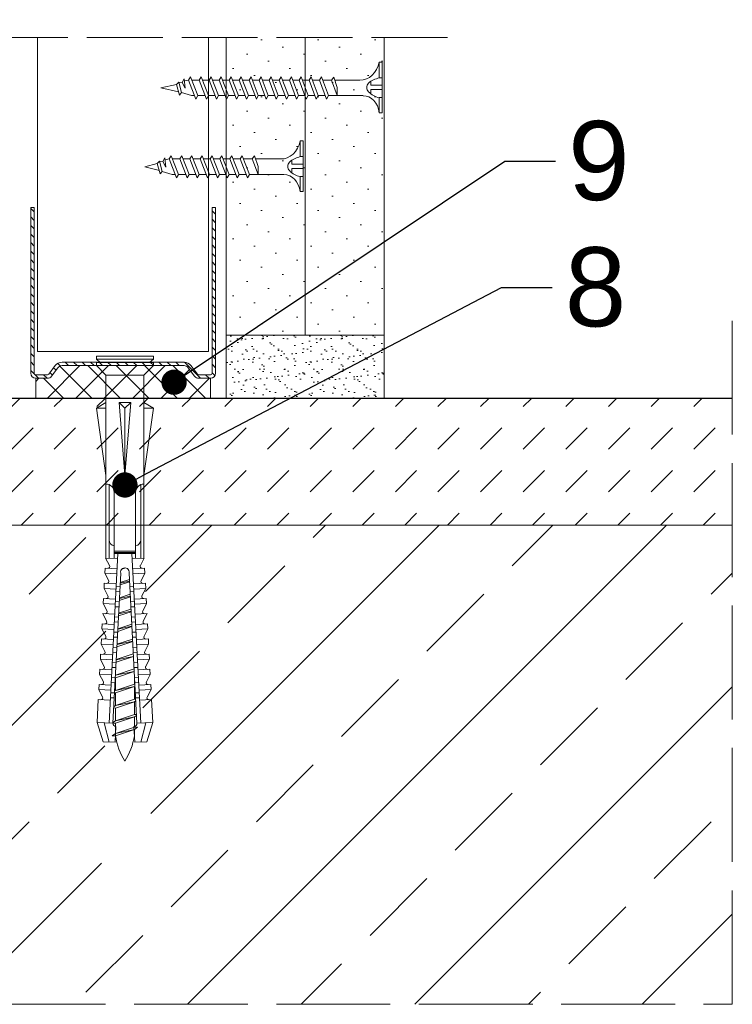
# Model space of a CAD drawing. Header units: millimetres. Extents: x -552 to 2977, y 3222 to 4171.
# Tile 7 of 32: x 215 to 328, y 3569 to 3725. Entities that reach past the tile are written whole.
import ezdxf
from ezdxf import colors
from ezdxf.entities.mleader import LeaderData, LeaderLine
from ezdxf.math import Vec2, Vec3

# ---------------------------------------------------------------- set-up
doc = ezdxf.new("R2010")
doc.units = ezdxf.units.MM
doc.linetypes.add('ACAD_ISO02W100', pattern=[15, 12, -3])
for name, color, linetype, lineweight in [('_RIGIPS AKCESORIA', 7, 'Continuous', 5), ('_RIGIPS G-K', 7, 'Continuous', 15), ('_RIGIPS KRESKOWANIE', 7, 'Continuous', 9), ('_RIGIPS OPISY', 7, 'Continuous', 13), ('_RIGIPS PROFIL', 7, 'Continuous', 13), ('_RIGIPS PRZERYWANA', 7, 'ACAD_ISO02W100', 5), ('_RIGIPS STROP SCIANA', 7, 'Continuous', 5)]:
    doc.layers.add(name, color=color, linetype=linetype, lineweight=lineweight)
doc.styles.get("Standard").update_dxf_attribs({"font": 'arial.ttf'})
pattern_1 = [(225, (36351.6946, -3617.5396), (1.12253202, -3.36759605), [0, -3.175])]

# ---------------------------------------------------------------- blocks, each defined once
blk = doc.blocks.new('_Dot')
at = {"color": 0, "linetype": 'ByBlock', "lineweight": -2}
blk.add_line((-0.5, 0), (-1, 0), dxfattribs=at)
at = {"color": 0, "linetype": 'ByBlock', "const_width": 0.5}
blk.add_lwpolyline([(-0.25, 0, 1), (0.25, 0, 1)], format="xyb", close=True, dxfattribs=at)
blk = doc.blocks.new('UD 30 ULTRASTIL')
h = blk.add_hatch()
h.set_pattern_fill('ANSI31', color=256, scale=0.3, style=0)
h.paths.add_polyline_path([(684.71, 712.9), (658.51, 712.9, 0.414214), (657.71, 712.1), (657.71, 710.25, 0.236068), (658.03, 709.61), (659.39, 708.59, -0.236068), (659.71, 707.95), (659.71, 688.65, -0.236068), (659.39, 688.01), (658.03, 686.99, 0.236068), (657.71, 686.35), (657.71, 684.5, 0.414214), (658.51, 683.7), (684.71, 683.7), (684.71, 684.25), (658.51, 684.25, -0.414214), (658.26, 684.5), (658.26, 686.35, -0.236068), (658.36, 686.55), (659.72, 687.57, 0.236068), (660.26, 688.65), (660.26, 707.95, 0.236068), (659.72, 709.03), (658.36, 710.05, -0.236068), (658.26, 710.25), (658.26, 712.1, -0.414214), (658.51, 712.35), (684.71, 712.35)])
for p, q in [((684.71, 712.9), (658.51, 712.9)), ((684.71, 712.35), (684.71, 712.9)), ((657.71, 712.1), (657.71, 710.25)), ((658.26, 712.1), (658.26, 710.25)), ((684.71, 712.35), (658.51, 712.35)), ((659.39, 708.59), (658.03, 709.61)), ((659.72, 709.03), (658.36, 710.05)), ((659.71, 707.95), (659.71, 688.65)), ((660.26, 707.95), (660.26, 688.65)), ((659.39, 688.01), (658.03, 686.99)), ((659.72, 687.57), (658.36, 686.55)), ((657.71, 686.35), (657.71, 684.5)), ((658.26, 686.35), (658.26, 684.5)), ((684.71, 684.25), (658.51, 684.25)), ((684.71, 683.7), (658.51, 683.7)), ((684.71, 683.7), (684.71, 684.25))]:
    blk.add_line(p, q)
for centre, radius, start, end in [((658.51, 712.1), 0.8, 90, 180), ((658.51, 712.1), 0.25, 90, 180), ((658.51, 710.25), 0.8, 180, 233.1301), ((658.51, 710.25), 0.25, 180, 233.1301), ((658.91, 707.95), 0.8, 0, 53.1301), ((658.91, 707.95), 1.35, 0, 53.1301), ((658.91, 688.65), 0.8, 306.8699, 0), ((658.91, 688.65), 1.35, 306.8699, 0), ((658.51, 686.35), 0.8, 126.8699, 180), ((658.51, 686.35), 0.25, 126.8699, 180), ((658.51, 684.5), 0.8, 180, 270), ((658.51, 684.5), 0.25, 180, 270)]:
    blk.add_arc(centre, radius, start, end)
blk = doc.blocks.new('TN 25')
at = {"layer": '_RIGIPS AKCESORIA'}
for p, q in [((0, -0.84), (0, 7.16)), ((0, 7.16), (0.46, 7.16)), ((0.46, 7.16), (0.46, 4.78)), ((0.46, 4.78), (0, 4.78)), ((8.47, 4.46), (8.79, 5)), ((8.79, 5), (9.93, 2.01)), ((10.1, 4.46), (10.41, 5)), ((10.41, 5), (11.56, 2.01)), ((11.67, 4.46), (11.99, 5)), ((11.99, 5), (13.14, 2.01)), ((13.21, 4.46), (13.52, 5)), ((13.52, 5), (14.67, 2.01)), ((14.8, 4.46), (15.12, 5)), ((15.12, 5), (16.26, 2.01)), ((16.42, 4.46), (16.73, 5)), ((16.73, 5), (17.88, 2.01)), ((17.99, 4.46), (18.31, 5)), ((18.31, 5), (19.45, 2.01)), ((19.68, 4.46), (20, 5)), ((20, 5), (21.14, 2.01)), ((0, 3.5), (1.77, 3.5)), ((1.77, 3.5), (1.77, 4.2)), ((3.02, 4.46), (8.47, 4.46)), ((7.12, 4.46), (7.12, 3.18)), ((8.03, 2.01), (7.12, 4.46)), ((7.12, 3.18), (7.65, 1.53)), ((9.61, 1.51), (8.47, 4.46)), ((9, 4.46), (10.1, 4.46)), ((11.23, 1.51), (10.1, 4.46)), ((10.62, 4.46), (11.67, 4.46)), ((12.81, 1.51), (11.67, 4.46)), ((12.2, 4.46), (13.21, 4.46)), ((14.34, 1.51), (13.21, 4.46)), ((13.73, 4.46), (14.8, 4.46)), ((15.94, 1.51), (14.8, 4.46)), ((15.33, 4.46), (16.42, 4.46)), ((17.55, 1.51), (16.42, 4.46)), ((16.94, 4.46), (17.99, 4.46)), ((19.13, 1.51), (17.99, 4.46)), ((18.52, 4.46), (19.68, 4.46)), ((20.82, 1.51), (19.68, 4.46)), ((20.21, 4.46), (20.7, 4.46)), ((20.7, 4.46), (22.28, 3.98)), ((21.85, 1.83), (21.67, 3.28)), ((21.67, 3.28), (22.14, 2.4)), ((22.28, 3.98), (22.56, 4.37)), ((22.7, 2.36), (22.28, 3.98)), ((22.56, 4.37), (23.03, 2.71)), ((22.71, 3.85), (25, 3.24)), ((25, 3.24), (23.03, 2.71)), ((0, 2.83), (1.77, 2.83)), ((0.46, 1.64), (0, 1.64)), ((0.46, -0.84), (0.46, 1.64)), ((1.77, 2.83), (1.77, 2.18)), ((7.49, 2.01), (3.55, 2.01)), ((7.65, 1.53), (8.03, 2.01)), ((9.41, 2.01), (8.03, 2.01)), ((9.93, 2.01), (9.61, 1.51)), ((11.04, 2.01), (9.93, 2.01)), ((11.56, 2.01), (11.23, 1.51)), ((12.61, 2.01), (11.56, 2.01)), ((13.14, 2.01), (12.81, 1.51)), ((14.15, 2.01), (13.14, 2.01)), ((14.67, 2.01), (14.34, 1.51)), ((15.74, 2.01), (14.67, 2.01)), ((16.26, 2.01), (15.94, 1.51)), ((17.36, 2.01), (16.26, 2.01)), ((17.88, 2.01), (17.55, 1.51)), ((18.93, 2.01), (17.88, 2.01)), ((19.45, 2.01), (19.13, 1.51)), ((19.45, 2.01), (20.62, 2.01)), ((21.14, 2.01), (20.82, 1.51)), ((21.14, 2.01), (21.81, 2.12)), ((22.14, 2.4), (21.85, 1.83)), ((22.7, 2.36), (22.14, 2.4)), ((23.03, 2.71), (22.7, 2.36)), ((0, -0.84), (0.46, -0.84))]:
    blk.add_line(p, q, dxfattribs=at)
for centre, major_axis, ratio, start_param, end_param in [((3.09, 7.67), (0.17, 3.2), 0.826134, 1.773653, 3.180586), ((-0.04, 0.9), (0, 3.93), 0.848176, -0.720942, -0.151112), ((1.66, 3.18), (0, 0.895), 0.848176, -1.552777, -0.720942), ((1.66, 3.18), (0, 0.895), 0.848176, 3.862535, 4.730408), ((3.37, -1.57), (0.28, 3.57), 0.832181, 0.035984, 1.430787), ((-2.73, 15.91), (0, 14.76), 0.848176, 3.399396, 3.475072), ((0.59, 4.62), (0, 2.81), 0.848176, 3.475072, 3.862535)]:
    blk.add_ellipse(centre, major_axis=major_axis, ratio=ratio, start_param=start_param, end_param=end_param, dxfattribs=at)
blk = doc.blocks.new('TN 35')
at = {"layer": '_RIGIPS AKCESORIA'}
for p, q in [((0, -0.84), (0, 7.16)), ((0, 7.16), (0.46, 7.16)), ((0.46, 7.16), (0.46, 4.78)), ((0.46, 4.78), (0, 4.78)), ((8.47, 4.46), (8.79, 5)), ((8.79, 5), (9.93, 2.01)), ((10.1, 4.46), (10.41, 5)), ((10.41, 5), (11.56, 2.01)), ((11.67, 4.46), (11.99, 5)), ((11.99, 5), (13.14, 2.01)), ((13.21, 4.46), (13.52, 5)), ((13.52, 5), (14.67, 2.01)), ((14.8, 4.46), (15.12, 5)), ((15.12, 5), (16.26, 2.01)), ((16.42, 4.46), (16.73, 5)), ((16.73, 5), (17.88, 2.01)), ((17.99, 4.46), (18.31, 5)), ((18.31, 5), (19.45, 2.01)), ((19.57, 4.46), (19.88, 5)), ((19.88, 5), (21.03, 2.01)), ((21.14, 4.46), (21.46, 5)), ((21.46, 5), (22.6, 2.01)), ((22.72, 4.46), (23.03, 5)), ((23.03, 5), (24.18, 2.01)), ((24.29, 4.46), (24.61, 5)), ((24.61, 5), (25.75, 2.01)), ((25.87, 4.46), (26.18, 5)), ((26.18, 5), (27.33, 2.01)), ((27.44, 4.46), (27.76, 5)), ((27.76, 5), (28.9, 2.01)), ((29.13, 4.46), (29.45, 5)), ((29.45, 5), (30.59, 2.01)), ((0, 3.5), (1.77, 3.5)), ((1.77, 3.5), (1.77, 4.2)), ((3.02, 4.46), (8.47, 4.46)), ((7.12, 4.46), (7.12, 3.18)), ((8.03, 2.01), (7.12, 4.46)), ((7.12, 3.18), (7.65, 1.53)), ((9.61, 1.51), (8.47, 4.46)), ((9, 4.46), (10.1, 4.46)), ((11.23, 1.51), (10.1, 4.46)), ((10.62, 4.46), (11.67, 4.46)), ((12.81, 1.51), (11.67, 4.46)), ((12.2, 4.46), (13.21, 4.46)), ((14.34, 1.51), (13.21, 4.46)), ((13.73, 4.46), (14.8, 4.46)), ((15.94, 1.51), (14.8, 4.46)), ((15.33, 4.46), (16.42, 4.46)), ((17.55, 1.51), (16.42, 4.46)), ((16.94, 4.46), (17.99, 4.46)), ((19.13, 1.51), (17.99, 4.46)), ((18.52, 4.46), (19.57, 4.46)), ((20.7, 1.51), (19.57, 4.46)), ((20.09, 4.46), (21.14, 4.46)), ((22.28, 1.51), (21.14, 4.46)), ((21.67, 4.46), (22.72, 4.46)), ((23.85, 1.51), (22.72, 4.46)), ((23.24, 4.46), (24.29, 4.46)), ((25.43, 1.51), (24.29, 4.46)), ((24.81, 4.46), (25.87, 4.46)), ((27, 1.51), (25.87, 4.46)), ((26.39, 4.46), (27.44, 4.46)), ((28.58, 1.51), (27.44, 4.46)), ((27.96, 4.46), (29.13, 4.46)), ((30.27, 1.51), (29.13, 4.46)), ((29.65, 4.46), (30.15, 4.46)), ((30.15, 4.46), (31.73, 3.98)), ((31.3, 1.83), (31.12, 3.28)), ((31.12, 3.28), (31.59, 2.4)), ((31.73, 3.98), (32.01, 4.37)), ((32.15, 2.36), (31.73, 3.98)), ((32.01, 4.37), (32.48, 2.71)), ((32.16, 3.85), (35, 3.24)), ((35, 3.24), (32.48, 2.71)), ((0, 2.83), (1.77, 2.83)), ((0.46, 1.64), (0, 1.64)), ((0.46, -0.84), (0.46, 1.64)), ((1.77, 2.83), (1.77, 2.18)), ((7.49, 2.01), (3.55, 2.01)), ((7.65, 1.53), (8.03, 2.01)), ((9.41, 2.01), (8.03, 2.01)), ((9.93, 2.01), (9.61, 1.51)), ((11.04, 2.01), (9.93, 2.01)), ((11.56, 2.01), (11.23, 1.51)), ((12.61, 2.01), (11.56, 2.01)), ((13.14, 2.01), (12.81, 1.51)), ((14.15, 2.01), (13.14, 2.01)), ((14.67, 2.01), (14.34, 1.51)), ((15.74, 2.01), (14.67, 2.01)), ((16.26, 2.01), (15.94, 1.51)), ((17.36, 2.01), (16.26, 2.01)), ((17.88, 2.01), (17.55, 1.51)), ((18.93, 2.01), (17.84, 2.01)), ((19.45, 2.01), (19.13, 1.51)), ((20.51, 2.01), (19.41, 2.01)), ((21.03, 2.01), (20.7, 1.51)), ((22.08, 2.01), (20.99, 2.01)), ((22.6, 2.01), (22.28, 1.51)), ((23.66, 2.01), (22.56, 2.01)), ((24.18, 2.01), (23.85, 1.51)), ((25.23, 2.01), (24.14, 2.01)), ((25.75, 2.01), (25.43, 1.51)), ((26.81, 2.01), (25.71, 2.01)), ((27.33, 2.01), (27, 1.51)), ((28.38, 2.01), (27.33, 2.01)), ((28.9, 2.01), (28.58, 1.51)), ((28.9, 2.01), (30.07, 2.01)), ((30.59, 2.01), (30.27, 1.51)), ((30.59, 2.01), (31.26, 2.12)), ((31.59, 2.4), (31.3, 1.83)), ((32.15, 2.36), (31.59, 2.4)), ((32.48, 2.71), (32.15, 2.36)), ((0, -0.84), (0.46, -0.84))]:
    blk.add_line(p, q, dxfattribs=at)
for centre, major_axis, ratio, start_param, end_param in [((3.09, 7.67), (0.17, 3.2), 0.826134, 1.773653, 3.180586), ((-0.04, 0.9), (0, 3.93), 0.848176, -0.720942, -0.151112), ((1.66, 3.18), (0, 0.895), 0.848176, -1.552777, -0.720942), ((1.66, 3.18), (0, 0.895), 0.848176, 3.862535, 4.730408), ((3.37, -1.57), (0.28, 3.57), 0.832181, 0.035984, 1.430787), ((-2.73, 15.91), (0, 14.76), 0.848176, 3.399396, 3.475072), ((0.59, 4.62), (0, 2.81), 0.848176, 3.475072, 3.862535)]:
    blk.add_ellipse(centre, major_axis=major_axis, ratio=ratio, start_param=start_param, end_param=end_param, dxfattribs=at)
blk = doc.blocks.new('kolek rozprezny komplet 60')
for p, q in [((393.81, 219.85), (390.76, 218.91)), ((393.68, 217.35), (393.81, 219.85)), ((397.41, 219.66), (393.81, 219.85)), ((397.31, 217.76), (397.41, 219.66)), ((399, 219.58), (397.82, 218.98)), ((398.9, 217.68), (399, 219.58)), ((399.8, 219.54), (399, 219.58)), ((399.7, 217.64), (399.8, 219.54)), ((401.4, 219.45), (400.22, 218.85)), ((401.3, 217.56), (401.4, 219.45)), ((402.2, 219.41), (401.4, 219.45)), ((402.1, 217.51), (402.2, 219.41)), ((443.47, 219.95), (432.8, 218.45)), ((443.47, 218.45), (443.47, 219.95)), ((443.47, 219.95), (444.34, 218.45)), ((450.17, 219.95), (448.67, 218.45)), ((450.17, 219.95), (450.17, 210.95)), ((450.67, 219.95), (450.17, 219.95)), ((450.67, 219.95), (450.67, 210.95)), ((450.67, 219.35), (451.17, 219.95)), ((451.17, 219.95), (451.67, 219.95)), ((451.17, 219.95), (451.17, 210.95)), ((451.67, 219.95), (451.67, 210.95)), ((390.66, 217.01), (390.76, 218.91)), ((393.75, 218.75), (390.71, 217.96)), ((420.47, 216.55), (393.71, 217.95)), ((403.8, 219.33), (402.61, 218.72)), ((403.7, 217.43), (403.8, 219.33)), ((404.6, 219.29), (403.8, 219.33)), ((404.5, 217.39), (404.6, 219.29)), ((406.19, 219.2), (405.01, 218.6)), ((406.09, 217.3), (406.19, 219.2)), ((406.99, 219.16), (406.19, 219.2)), ((406.89, 217.26), (406.99, 219.16)), ((408.59, 219.08), (407.41, 218.47)), ((408.49, 217.18), (408.59, 219.08)), ((409.39, 219.03), (408.59, 219.08)), ((409.29, 217.14), (409.39, 219.03)), ((410.99, 218.95), (409.8, 218.35)), ((410.89, 217.05), (410.99, 218.95)), ((412.59, 218.87), (411.4, 218.26)), ((412.49, 216.97), (412.59, 218.87)), ((413.38, 218.82), (412.59, 218.87)), ((413.28, 216.93), (413.38, 218.82)), ((414.98, 218.74), (413.8, 218.14)), ((414.88, 216.84), (414.98, 218.74)), ((415.78, 218.7), (414.98, 218.74)), ((415.68, 216.8), (415.78, 218.7)), ((417.38, 218.62), (416.2, 218.01)), ((417.28, 216.72), (417.38, 218.62)), ((418.18, 218.57), (417.38, 218.62)), ((418.08, 216.68), (418.18, 218.57)), ((419.78, 218.49), (418.59, 217.89)), ((419.68, 216.59), (419.78, 218.49)), ((431.37, 217.95), (419.75, 217.95)), ((448.67, 218.45), (419.77, 218.45)), ((448.67, 218.45), (448.67, 212.45)), ((393.15, 216.88), (390.66, 217.01)), ((391.67, 216.95), (392.67, 216.95)), ((392.67, 216.95), (391.67, 213.95)), ((392.67, 216.95), (392.07, 213.95)), ((393.07, 216.95), (392.07, 213.95)), ((392.67, 216.95), (393.04, 217.45)), ((393.07, 216.95), (393.04, 217.45)), ((393.07, 216.95), (394.67, 216.95)), ((394.67, 216.95), (393.67, 213.95)), ((417.38, 216.11), (393.68, 217.35)), ((394.67, 216.95), (394.07, 213.95)), ((395.07, 216.95), (394.07, 213.95)), ((394.67, 216.95), (394.92, 217.29)), ((395.07, 216.95), (395.05, 217.28)), ((395.07, 216.95), (397.07, 216.95)), ((397.07, 216.95), (396.07, 213.95)), ((397.07, 216.95), (396.47, 213.95)), ((397.47, 216.95), (396.47, 213.95)), ((397.07, 216.95), (397.23, 217.17)), ((397.47, 216.95), (397.46, 217.16)), ((397.47, 216.95), (399.47, 216.95)), ((397.67, 217.14), (397.71, 217.74)), ((398.47, 217.1), (398.5, 217.7)), ((399.47, 216.95), (398.47, 213.95)), ((399.47, 216.95), (398.87, 213.95)), ((399.87, 216.95), (398.87, 213.95)), ((399.47, 216.95), (399.55, 217.05)), ((399.87, 216.95), (399.87, 217.03)), ((399.87, 216.95), (401.38, 216.95)), ((400.07, 217.02), (400.1, 217.62)), ((400.87, 216.98), (400.9, 217.58)), ((401.87, 216.92), (400.87, 213.95)), ((401.87, 216.92), (401.27, 213.95)), ((402.26, 216.9), (401.27, 213.95)), ((402.47, 216.89), (402.5, 217.49)), ((403.27, 216.85), (403.3, 217.45)), ((404.22, 216.8), (403.31, 214.05)), ((404.24, 216.8), (403.7, 214.07)), ((404.62, 216.78), (403.72, 214.07)), ((404.86, 216.77), (404.9, 217.37)), ((405.66, 216.73), (405.69, 217.32)), ((406.58, 216.68), (405.75, 214.18)), ((406.62, 216.68), (406.12, 214.2)), ((406.98, 216.66), (406.16, 214.2)), ((407.26, 216.64), (407.29, 217.24)), ((408.06, 216.6), (408.09, 217.2)), ((408.94, 216.55), (408.19, 214.31)), ((408.99, 216.55), (408.55, 214.33)), ((409.34, 216.53), (408.6, 214.33)), ((409.66, 216.52), (409.69, 217.12)), ((410.46, 216.47), (410.49, 217.07)), ((411.3, 216.43), (410.64, 214.44)), ((411.37, 216.43), (410.98, 214.45)), ((411.69, 216.41), (411.04, 214.46)), ((412.05, 216.39), (412.09, 216.99)), ((412.85, 216.35), (412.89, 216.95)), ((413.66, 216.31), (413.08, 214.56)), ((413.75, 216.3), (413.4, 214.58)), ((414.05, 216.29), (413.49, 214.58)), ((414.45, 216.27), (414.48, 216.86)), ((415.25, 216.22), (415.28, 216.82)), ((430.17, 217.15), (419.71, 217.15)), ((420.47, 217.15), (420.47, 213.75)), ((420.67, 217.15), (420.67, 213.75)), ((420.87, 217.15), (420.87, 213.75)), ((444.34, 216.37), (432.8, 215.45)), ((444.34, 216.37), (443.47, 215.45)), ((444.34, 214.53), (444.34, 216.37)), ((448.67, 216.95), (448.67, 213.95)), ((417.38, 214.79), (393.68, 213.55)), ((415.25, 214.68), (415.28, 214.08)), ((416.02, 216.18), (415.52, 214.69)), ((416.12, 216.18), (415.83, 214.71)), ((416.41, 216.16), (415.93, 214.71)), ((418.22, 215.58), (418.01, 214.95)), ((432.8, 215.45), (443.47, 215.45)), ((444.34, 214.53), (432.8, 215.45)), ((444.34, 214.53), (443.47, 215.45)), ((393.15, 214.02), (390.66, 213.89)), ((390.66, 213.89), (390.76, 211.99)), ((391.67, 213.95), (391.71, 213.45)), ((391.71, 213.45), (392.07, 213.95)), ((392.07, 213.95), (393.67, 213.95)), ((393.67, 213.95), (393.7, 213.55)), ((393.68, 213.55), (393.81, 211.05)), ((420.47, 214.35), (393.71, 212.95)), ((393.78, 213.55), (394.07, 213.95)), ((394.07, 213.95), (396.07, 213.95)), ((396.07, 213.95), (396.09, 213.67)), ((396.28, 213.68), (396.47, 213.95)), ((396.47, 213.95), (398.47, 213.95)), ((397.31, 213.14), (397.41, 211.24)), ((397.67, 213.76), (397.71, 213.16)), ((398.47, 213.95), (398.48, 213.8)), ((398.47, 213.8), (398.5, 213.2)), ((398.77, 213.81), (398.87, 213.95)), ((398.87, 213.95), (400.87, 213.95)), ((398.9, 213.22), (399, 211.32)), ((399.7, 213.26), (399.8, 211.36)), ((400.07, 213.88), (400.1, 213.28)), ((400.87, 213.95), (400.88, 213.92)), ((400.87, 213.92), (400.9, 213.32)), ((401.27, 213.95), (401.38, 213.95)), ((401.27, 213.94), (401.27, 213.95)), ((401.3, 213.35), (401.4, 211.45)), ((402.1, 213.39), (402.2, 211.49)), ((402.47, 214.01), (402.5, 213.41)), ((403.27, 214.05), (403.3, 213.45)), ((403.7, 213.47), (403.8, 211.57)), ((404.5, 213.51), (404.6, 211.62)), ((404.86, 214.13), (404.9, 213.53)), ((405.66, 214.17), (405.69, 213.58)), ((406.09, 213.6), (406.19, 211.7)), ((406.89, 213.64), (406.99, 211.74)), ((407.26, 214.26), (407.29, 213.66)), ((408.06, 214.3), (408.09, 213.7)), ((408.49, 213.72), (408.59, 211.82)), ((409.29, 213.76), (409.39, 211.87)), ((409.66, 214.38), (409.69, 213.79)), ((410.46, 214.43), (410.49, 213.83)), ((410.89, 213.85), (410.99, 211.95)), ((412.05, 214.51), (412.09, 213.91)), ((412.49, 213.93), (412.59, 212.03)), ((412.85, 214.55), (412.89, 213.95)), ((413.28, 213.97), (413.38, 212.08)), ((414.45, 214.64), (414.48, 214.04)), ((414.88, 214.06), (414.98, 212.16)), ((415.68, 214.1), (415.78, 212.2)), ((417.28, 214.18), (417.38, 212.29)), ((418.08, 214.22), (418.18, 212.33)), ((419.68, 214.31), (419.78, 212.41)), ((430.17, 213.75), (419.71, 213.75)), ((393.75, 212.15), (390.71, 212.94)), ((393.81, 211.05), (390.76, 211.99)), ((399, 211.32), (397.82, 211.93)), ((401.4, 211.45), (400.22, 212.05)), ((403.8, 211.57), (402.61, 212.18)), ((404.6, 211.62), (403.8, 211.57)), ((406.19, 211.7), (405.01, 212.3)), ((406.99, 211.74), (406.19, 211.7)), ((408.59, 211.82), (407.41, 212.43)), ((409.39, 211.87), (408.59, 211.82)), ((410.99, 211.95), (409.8, 212.55)), ((412.59, 212.03), (411.4, 212.64)), ((413.38, 212.08), (412.59, 212.03)), ((414.98, 212.16), (413.8, 212.76)), ((415.78, 212.2), (414.98, 212.16)), ((417.38, 212.29), (416.2, 212.89)), ((418.18, 212.33), (417.38, 212.29)), ((419.78, 212.41), (418.59, 213.01)), ((431.37, 212.95), (419.75, 212.95)), ((448.67, 212.45), (419.77, 212.45)), ((443.47, 210.95), (432.8, 212.45)), ((443.47, 212.45), (443.47, 210.95)), ((443.47, 210.95), (444.34, 212.45)), ((450.17, 210.95), (448.67, 212.45)), ((397.41, 211.24), (393.81, 211.05)), ((399.8, 211.36), (399, 211.32)), ((402.2, 211.49), (401.4, 211.45)), ((450.67, 210.95), (450.17, 210.95)), ((450.67, 211.55), (451.17, 210.95)), ((451.17, 210.95), (451.67, 210.95))]:
    blk.add_line(p, q)
for centre, radius, start, end in [((397.68, 219.24), 0.3, 177, 297), ((400.08, 219.12), 0.3, 177, 297), ((402.48, 218.99), 0.3, 177, 297), ((404.87, 218.87), 0.3, 177, 297), ((407.27, 218.74), 0.3, 177, 297), ((409.67, 218.61), 0.3, 177, 297), ((411.27, 218.53), 0.3, 177, 297), ((413.66, 218.41), 0.3, 177, 297), ((416.06, 218.28), 0.3, 177, 297), ((418.46, 218.15), 0.3, 177, 297), ((422.67, 216.95), 1, 90, 168.463), ((430.17, 218.45), 1.3, 270, 0), ((393.41, 206.24), 10.85, 99.2038, 121.9083), ((393.65, 216.85), 0.5, 87, 177), ((393.41, 224.66), 10.85, 238.0917, 260.7962), ((417.55, 215.45), 0.682, 255.8604, 104.1386), ((393.65, 214.05), 0.5, 183, 273), ((422.67, 213.95), 1, 191.537, 270), ((430.17, 212.45), 1.3, 0, 90), ((397.68, 211.66), 0.3, 63, 183), ((400.08, 211.78), 0.3, 63, 183), ((402.48, 211.91), 0.3, 63, 183), ((404.87, 212.03), 0.3, 63, 183), ((407.27, 212.16), 0.3, 63, 183), ((409.67, 212.29), 0.3, 63, 183), ((411.27, 212.37), 0.3, 63, 183), ((413.66, 212.5), 0.3, 63, 183), ((416.06, 212.62), 0.3, 63, 183), ((418.46, 212.75), 0.3, 63, 183)]:
    blk.add_arc(centre, radius, start, end)

msp = doc.modelspace()

# ---------------------------------------------------------------- hatches: boundary and pattern name
at = {"layer": '_RIGIPS AKCESORIA'}
h = msp.add_hatch(dxfattribs=at)
h.set_pattern_fill('ANSI37', color=256)
h.set_pattern_definition([(45, (-14919.9598, 1425.6757), (-2.245064, 2.245064), []), (135, (-14919.9598, 1425.6757), (-2.245064, -2.245064), [])])
h.paths.add_polyline_path([(243.392, 3668.127, -0.236068), (242.752, 3668.447), (241.732, 3669.807, 0.236068), (241.092, 3670.127), (221.792, 3670.127, 0.236068), (221.152, 3669.807), (220.132, 3668.447, -0.236068), (219.492, 3668.127), (217.642, 3668.127), (217.642, 3664.935), (245.242, 3664.935), (245.242, 3668.127)])
at = {"layer": '_RIGIPS G-K'}
h = msp.add_hatch(dxfattribs=at)
h.set_pattern_fill('AR-SAND', color=256, scale=0.05, style=0)
h.set_pattern_definition([(37.5, (-2079.5693, 2538.867), (-0.0800016, 2.4470662), [0, -1.9304, 0, -2.159, 0, -2.06375]), (7.5, (-2079.5693, 2538.867), (2.2476164, 3.5841255), [0, -1.0414, 0, -1.7399, 0, -0.66675]), (327.5, (-2081.1314, 2538.867), (3.9549619, 0.007186), [0, -0.635, 0, -2.286, 0, -2.9845]), (317.5, (-2081.1314, 2538.867), (3.8177823, 1.1146466), [0, -0.3175, 0, -1.4986, 0, -1.7145])])
h.paths.add_polyline_path([(260.206, 3674.935), (247.706, 3674.935), (247.706, 3664.935), (260.206, 3664.935)])
h = msp.add_hatch(dxfattribs=at)
h.set_pattern_fill('AR-SAND', color=256, scale=0.05, style=0)
h.set_pattern_definition([(37.5, (-2067.0693, 2538.867), (-0.0800016, 2.4470662), [0, -1.9304, 0, -2.159, 0, -2.06375]), (7.5, (-2067.0693, 2538.867), (2.2476164, 3.5841255), [0, -1.0414, 0, -1.7399, 0, -0.66675]), (327.5, (-2068.6314, 2538.867), (3.9549619, 0.007186), [0, -0.635, 0, -2.286, 0, -2.9845]), (317.5, (-2068.6314, 2538.867), (3.8177823, 1.1146466), [0, -0.3175, 0, -1.4986, 0, -1.7145])])
h.paths.add_polyline_path([(272.706, 3674.935), (260.206, 3674.935), (260.206, 3664.935), (272.706, 3664.935)])
at = {"layer": '_RIGIPS KRESKOWANIE'}
h = msp.add_hatch(dxfattribs=at)
h.set_pattern_fill('DOTS', color=256, scale=2, angle=225, style=0)
h.set_pattern_definition(pattern_1)
h.paths.add_polyline_path([(247.706, 3731.992), (260.206, 3731.992), (260.206, 3844.935), (247.706, 3844.935)])
h.paths.add_polyline_path([(260.206, 3721.992), (247.706, 3721.992), (247.706, 3674.935), (260.206, 3674.935)])
h = msp.add_hatch(dxfattribs=at)
h.set_pattern_fill('DOTS', color=256, scale=2, angle=225, style=0)
h.set_pattern_definition(pattern_1)
h.paths.add_polyline_path([(272.706, 3721.992), (260.206, 3721.992), (260.206, 3674.935), (272.706, 3674.935)])
h.paths.add_polyline_path([(260.206, 3731.992), (272.706, 3731.992), (272.706, 3844.935), (260.206, 3844.935)])
h = msp.add_hatch(dxfattribs=at)
h.set_pattern_fill('DASH', color=256, scale=1.5, angle=45, style=0)
h.set_pattern_definition([(45, (-1981.8325, 2538.867), (4e-16, 6.735192), [4.7625, -4.7625])])
h.paths.add_polyline_path([(156.942, 3664.935), (156.942, 3644.935), (327.705, 3644.935), (327.705, 3664.935)])
at = {"layer": '_RIGIPS STROP SCIANA'}
h = msp.add_hatch(dxfattribs=at)
h.set_pattern_fill('ANSI33', color=256, scale=4, style=0)
h.set_pattern_definition([(45, (-7124.792, 477.42), (-17.96051, 17.96051), []), (45, (-7106.832, 477.42), (-17.96051, 17.96051), [12.7, -6.35])])
edge = h.paths.add_edge_path()
edge.add_line((98.446, 4148.887), (98.342, 3855.003))
edge.add_line((98.342, 3855.003), (156.874, 3854.982))
edge.add_line((156.874, 3854.982), (156.913, 3964.76))
edge.add_line((156.913, 3964.76), (154.511, 3965.098))
edge.add_line((154.511, 3965.098), (141.483, 3965.098))
edge.add_line((141.483, 3965.098), (141.485, 3965.058))
edge.add_line((141.485, 3965.058), (140.301, 3965.661))
edge.add_arc((140.165, 3965.394), 0.3, 63.02002, 273)
edge.add_line((140.181, 3965.094), (139.883, 3965.05))
edge.add_line((139.883, 3965.05), (139.887, 3964.975))
edge.add_line((139.887, 3964.975), (139.088, 3964.933))
edge.add_line((139.088, 3964.933), (137.905, 3965.536))
edge.add_arc((137.769, 3965.268), 0.3, 63.02002, 273)
edge.add_line((137.784, 3964.969), (137.486, 3964.925))
edge.add_line((137.486, 3964.925), (137.49, 3964.849))
edge.add_line((137.49, 3964.849), (136.691, 3964.807))
edge.add_line((136.691, 3964.807), (135.508, 3965.41))
edge.add_arc((135.372, 3965.143), 0.3, 63.02002, 273)
edge.add_line((135.388, 3964.843), (135.089, 3964.799))
edge.add_line((135.089, 3964.799), (135.093, 3964.723))
edge.add_line((135.093, 3964.723), (134.294, 3964.682))
edge.add_line((134.294, 3964.682), (133.111, 3965.284))
edge.add_arc((132.975, 3965.017), 0.3, 63.02002, 243)
edge.add_line((132.839, 3964.75), (132.686, 3964.802))
edge.add_line((132.686, 3964.802), (132.697, 3964.598))
edge.add_line((132.697, 3964.598), (131.513, 3965.201))
edge.add_arc((131.377, 3964.933), 0.3, 63.02002, 273)
edge.add_line((131.393, 3964.634), (131.095, 3964.59))
edge.add_line((131.095, 3964.59), (131.099, 3964.514))
edge.add_line((131.099, 3964.514), (130.3, 3964.472))
edge.add_line((130.3, 3964.472), (129.117, 3965.075))
edge.add_arc((128.981, 3964.808), 0.3, 63.02002, 273)
edge.add_line((128.996, 3964.508), (128.698, 3964.464))
edge.add_line((128.698, 3964.464), (128.702, 3964.388))
edge.add_line((128.702, 3964.388), (127.903, 3964.347))
edge.add_line((127.903, 3964.347), (126.72, 3964.95))
edge.add_arc((126.584, 3964.682), 0.3, 63.02002, 273)
edge.add_line((126.6, 3964.383), (126.301, 3964.339))
edge.add_line((126.301, 3964.339), (126.305, 3964.263))
edge.add_line((126.305, 3964.263), (125.507, 3964.221))
edge.add_line((125.507, 3964.221), (124.323, 3964.824))
edge.add_arc((124.187, 3964.557), 0.3, 63.02002, 273)
edge.add_line((124.203, 3964.257), (123.905, 3964.213))
edge.add_line((123.905, 3964.213), (123.909, 3964.137))
edge.add_line((123.909, 3964.137), (123.11, 3964.095))
edge.add_line((123.11, 3964.095), (121.927, 3964.698))
edge.add_arc((121.79, 3964.431), 0.3, 63.02002, 273)
edge.add_line((121.806, 3964.131), (121.508, 3964.087))
edge.add_line((121.508, 3964.087), (121.512, 3964.012))
edge.add_line((121.512, 3964.012), (120.713, 3963.97))
edge.add_line((120.713, 3963.97), (119.53, 3964.573))
edge.add_arc((119.394, 3964.305), 0.3, 63.02002, 273)
edge.add_line((119.409, 3964.006), (119.11, 3963.982))
edge.add_line((119.11, 3963.982), (119.115, 3963.886))
edge.add_line((119.115, 3963.886), (115.52, 3963.698))
edge.add_line((115.52, 3963.698), (112.467, 3964.639))
edge.add_line((112.467, 3964.639), (112.353, 3966.817))
edge.add_arc((115.12, 3977.309), 10.851, 238.09174, 255.2267, ccw=False)
edge.add_arc((115.12, 3958.886), 10.851, 104.7733, 121.90826, ccw=False)
edge.add_line((112.353, 3969.379), (112.467, 3971.556))
edge.add_line((112.467, 3971.556), (115.52, 3972.498))
edge.add_line((115.52, 3972.498), (119.409, 3972.19))
edge.add_arc((119.394, 3971.89), 0.3, 87, 357)
edge.add_line((119.693, 3971.874), (121.529, 3972.507))
edge.add_line((121.529, 3972.507), (121.491, 3971.78))
edge.add_arc((121.79, 3971.764), 0.3, 177, 357)
edge.add_line((122.09, 3971.749), (123.926, 3972.381))
edge.add_line((123.926, 3972.381), (123.888, 3971.654))
edge.add_arc((124.187, 3971.639), 0.3, 177, 357)
edge.add_line((124.487, 3971.623), (126.322, 3972.255))
edge.add_line((126.322, 3972.255), (126.284, 3971.529))
edge.add_arc((126.584, 3971.513), 0.3, 177, 357)
edge.add_line((126.883, 3971.497), (128.719, 3972.13))
edge.add_line((128.719, 3972.13), (128.681, 3971.403))
edge.add_arc((128.981, 3971.388), 0.3, 177, 357)
edge.add_line((129.28, 3971.372), (131.116, 3972.004))
edge.add_line((131.116, 3972.004), (131.078, 3971.278))
edge.add_arc((131.377, 3971.262), 0.3, 177, 357)
edge.add_line((131.677, 3971.246), (132.877, 3971.462))
edge.add_arc((132.975, 3971.178), 0.3, 109.00586, 357)
edge.add_line((133.275, 3971.162), (135.11, 3971.795))
edge.add_line((135.11, 3971.795), (135.072, 3971.068))
edge.add_arc((135.372, 3971.053), 0.3, 177, 357)
edge.add_line((135.671, 3971.037), (137.507, 3971.669))
edge.add_line((137.507, 3971.669), (137.469, 3970.943))
edge.add_arc((137.769, 3970.927), 0.3, 177, 357)
edge.add_line((138.068, 3970.911), (139.904, 3971.544))
edge.add_line((139.904, 3971.544), (139.866, 3970.817))
edge.add_arc((140.165, 3970.801), 0.3, 177, 357)
edge.add_line((140.465, 3970.786), (141.485, 3971.137))
edge.add_line((141.485, 3971.137), (141.483, 3971.098))
edge.add_line((141.483, 3971.098), (154.511, 3971.098))
edge.add_line((154.511, 3971.098), (156.915, 3971.435))
edge.add_line((156.915, 3971.435), (156.942, 4048.887))
edge.add_line((156.942, 4048.887), (228.191, 4048.887))
edge.add_line((228.191, 4048.887), (228.442, 4050.68))
edge.add_line((228.442, 4050.68), (228.442, 4063.708))
edge.add_line((228.442, 4063.708), (228.403, 4063.706))
edge.add_line((228.403, 4063.706), (229.006, 4064.889))
edge.add_arc((228.739, 4065.025), 0.3, 333.02002, 543)
edge.add_line((228.439, 4065.01), (228.395, 4065.308))
edge.add_line((228.395, 4065.308), (228.319, 4065.304))
edge.add_line((228.319, 4065.304), (228.278, 4066.103))
edge.add_line((228.278, 4066.103), (228.88, 4067.286))
edge.add_arc((228.613, 4067.422), 0.3, 333.02002, 543)
edge.add_line((228.314, 4067.406), (228.269, 4067.705))
edge.add_line((228.269, 4067.705), (228.194, 4067.701))
edge.add_line((228.194, 4067.701), (228.152, 4068.5))
edge.add_line((228.152, 4068.5), (228.755, 4069.683))
edge.add_arc((228.488, 4069.819), 0.3, 333.02002, 543)
edge.add_line((228.188, 4069.803), (228.144, 4070.101))
edge.add_line((228.144, 4070.101), (228.068, 4070.097))
edge.add_line((228.068, 4070.097), (228.026, 4070.896))
edge.add_line((228.026, 4070.896), (228.629, 4072.079))
edge.add_arc((228.362, 4072.216), 0.3, 333.02002, 513)
edge.add_line((228.095, 4072.352), (228.147, 4072.505))
edge.add_line((228.147, 4072.505), (227.943, 4072.494))
edge.add_line((227.943, 4072.494), (228.546, 4073.677))
edge.add_arc((228.278, 4073.813), 0.3, 333.02002, 543)
edge.add_line((227.979, 4073.798), (227.935, 4074.096))
edge.add_line((227.935, 4074.096), (227.859, 4074.092))
edge.add_line((227.859, 4074.092), (227.817, 4074.891))
edge.add_line((227.817, 4074.891), (228.42, 4076.074))
edge.add_arc((228.153, 4076.21), 0.3, 333.02002, 543)
edge.add_line((227.853, 4076.194), (227.809, 4076.493))
edge.add_line((227.809, 4076.493), (227.733, 4076.489))
edge.add_line((227.733, 4076.489), (227.691, 4077.287))
edge.add_line((227.691, 4077.287), (228.294, 4078.471))
edge.add_arc((228.027, 4078.607), 0.3, 333.02002, 543)
edge.add_line((227.727, 4078.591), (227.683, 4078.889))
edge.add_line((227.683, 4078.889), (227.608, 4078.885))
edge.add_line((227.608, 4078.885), (227.566, 4079.684))
edge.add_line((227.566, 4079.684), (228.169, 4080.867))
edge.add_arc((227.901, 4081.004), 0.3, 333.02002, 543)
edge.add_line((227.602, 4080.988), (227.558, 4081.286))
edge.add_line((227.558, 4081.286), (227.482, 4081.282))
edge.add_line((227.482, 4081.282), (227.44, 4082.081))
edge.add_line((227.44, 4082.081), (228.043, 4083.264))
edge.add_arc((227.776, 4083.4), 0.3, 333.02002, 543)
edge.add_line((227.476, 4083.385), (227.432, 4083.683))
edge.add_line((227.432, 4083.683), (227.356, 4083.679))
edge.add_line((227.356, 4083.679), (227.315, 4084.478))
edge.add_line((227.315, 4084.478), (227.918, 4085.661))
edge.add_arc((227.65, 4085.797), 0.3, 333.02002, 543)
edge.add_line((227.351, 4085.781), (227.327, 4086.08))
edge.add_line((227.327, 4086.08), (227.231, 4086.075))
edge.add_line((227.231, 4086.075), (227.042, 4089.67))
edge.add_line((227.042, 4089.67), (227.984, 4092.724))
edge.add_line((227.984, 4092.724), (230.161, 4092.838))
edge.add_arc((240.654, 4090.071), 10.851, 148.09174, 165.2267, ccw=False)
edge.add_arc((222.231, 4090.071), 10.851, 14.7733, 31.90826, ccw=False)
edge.add_line((232.723, 4092.838), (234.901, 4092.724))
edge.add_line((234.901, 4092.724), (235.842, 4089.67))
edge.add_line((235.842, 4089.67), (235.534, 4085.781))
edge.add_arc((235.235, 4085.797), 0.3, 357, 627)
edge.add_line((235.219, 4085.497), (235.851, 4083.662))
edge.add_line((235.851, 4083.662), (235.125, 4083.7))
edge.add_arc((235.109, 4083.4), 0.3, 87, 267)
edge.add_line((235.093, 4083.101), (235.726, 4081.265))
edge.add_line((235.726, 4081.265), (234.999, 4081.303))
edge.add_arc((234.984, 4081.004), 0.3, 87, 267)
edge.add_line((234.968, 4080.704), (235.6, 4078.868))
edge.add_line((235.6, 4078.868), (234.874, 4078.906))
edge.add_arc((234.858, 4078.607), 0.3, 87, 267)
edge.add_line((234.842, 4078.307), (235.475, 4076.472))
edge.add_line((235.475, 4076.472), (234.748, 4076.51))
edge.add_arc((234.732, 4076.21), 0.3, 87, 267)
edge.add_line((234.717, 4075.911), (235.349, 4074.075))
edge.add_line((235.349, 4074.075), (234.622, 4074.113))
edge.add_arc((234.607, 4073.813), 0.3, 87, 267)
edge.add_line((234.591, 4073.514), (234.807, 4072.313))
edge.add_arc((234.523, 4072.216), 0.3, 19.00586, 267)
edge.add_line((234.507, 4071.916), (235.14, 4070.08))
edge.add_line((235.14, 4070.08), (234.413, 4070.118))
edge.add_arc((234.397, 4069.819), 0.3, 87, 267)
edge.add_line((234.382, 4069.519), (235.014, 4067.684))
edge.add_line((235.014, 4067.684), (234.287, 4067.722))
edge.add_arc((234.272, 4067.422), 0.3, 87, 267)
edge.add_line((234.256, 4067.123), (234.888, 4065.287))
edge.add_line((234.888, 4065.287), (234.162, 4065.325))
edge.add_arc((234.146, 4065.025), 0.3, 87, 267)
edge.add_line((234.13, 4064.726), (234.482, 4063.706))
edge.add_line((234.482, 4063.706), (234.442, 4063.708))
edge.add_line((234.442, 4063.708), (234.442, 4050.68))
edge.add_line((234.442, 4050.68), (234.694, 4048.887))
edge.add_line((234.694, 4048.887), (327.705, 4048.887))
edge.add_line((327.705, 4048.887), (327.705, 4148.887))
edge.add_line((327.705, 4148.887), (98.446, 4148.887))
edge = h.paths.add_edge_path()
edge.add_line((156.942, 3721.992), (98.17, 3721.992))
edge.add_line((98.17, 3721.992), (98.17, 3569.222))
edge.add_line((98.17, 3569.222), (327.705, 3569.222))
edge.add_line((327.705, 3569.222), (327.705, 3644.935))
edge.add_line((327.705, 3644.935), (234.732, 3644.935))
edge.add_line((234.732, 3644.935), (234.732, 3644.293))
edge.add_line((234.732, 3644.293), (236.232, 3643.427))
edge.add_line((236.232, 3643.427), (234.732, 3632.754))
edge.add_line((234.732, 3632.754), (234.732, 3619.725))
edge.add_line((234.732, 3619.725), (234.771, 3619.728))
edge.add_line((234.771, 3619.728), (234.168, 3618.544))
edge.add_arc((234.435, 3618.408), 0.3, 153.02001, 363)
edge.add_line((234.735, 3618.424), (234.779, 3618.126))
edge.add_line((234.779, 3618.126), (234.855, 3618.13))
edge.add_line((234.855, 3618.13), (234.896, 3617.331))
edge.add_line((234.896, 3617.331), (234.294, 3616.148))
edge.add_arc((234.561, 3616.011), 0.3, 153.02002, 363)
edge.add_line((234.861, 3616.027), (234.905, 3615.729))
edge.add_line((234.905, 3615.729), (234.98, 3615.733))
edge.add_line((234.98, 3615.733), (235.022, 3614.934))
edge.add_line((235.022, 3614.934), (234.419, 3613.751))
edge.add_arc((234.687, 3613.615), 0.3, 153.02002, 363)
edge.add_line((234.986, 3613.63), (235.03, 3613.332))
edge.add_line((235.03, 3613.332), (235.106, 3613.336))
edge.add_line((235.106, 3613.336), (235.148, 3612.537))
edge.add_line((235.148, 3612.537), (234.545, 3611.354))
edge.add_arc((234.812, 3611.218), 0.3, 153.02002, 333)
edge.add_line((235.079, 3611.082), (235.027, 3610.929))
edge.add_line((235.027, 3610.929), (235.231, 3610.94))
edge.add_line((235.231, 3610.94), (234.629, 3609.756))
edge.add_arc((234.896, 3609.62), 0.3, 153.02002, 363)
edge.add_line((235.195, 3609.636), (235.24, 3609.338))
edge.add_line((235.24, 3609.338), (235.315, 3609.342))
edge.add_line((235.315, 3609.342), (235.357, 3608.543))
edge.add_line((235.357, 3608.543), (234.754, 3607.36))
edge.add_arc((235.021, 3607.224), 0.3, 153.02002, 363)
edge.add_line((235.321, 3607.239), (235.365, 3606.941))
edge.add_line((235.365, 3606.941), (235.441, 3606.945))
edge.add_line((235.441, 3606.945), (235.483, 3606.146))
edge.add_line((235.483, 3606.146), (234.88, 3604.963))
edge.add_arc((235.147, 3604.827), 0.3, 153.02002, 363)
edge.add_line((235.447, 3604.843), (235.491, 3604.544))
edge.add_line((235.491, 3604.544), (235.566, 3604.548))
edge.add_line((235.566, 3604.548), (235.608, 3603.749))
edge.add_line((235.608, 3603.749), (235.005, 3602.566))
edge.add_arc((235.273, 3602.43), 0.3, 153.02002, 363)
edge.add_line((235.572, 3602.446), (235.616, 3602.148))
edge.add_line((235.616, 3602.148), (235.692, 3602.152))
edge.add_line((235.692, 3602.152), (235.734, 3601.353))
edge.add_line((235.734, 3601.353), (235.131, 3600.169))
edge.add_arc((235.398, 3600.033), 0.3, 153.02001, 363)
edge.add_line((235.698, 3600.049), (235.742, 3599.751))
edge.add_line((235.742, 3599.751), (235.818, 3599.755))
edge.add_line((235.818, 3599.755), (235.859, 3598.956))
edge.add_line((235.859, 3598.956), (235.257, 3597.773))
edge.add_arc((235.524, 3597.637), 0.3, 153.02002, 363)
edge.add_line((235.823, 3597.652), (235.847, 3597.353))
edge.add_line((235.847, 3597.353), (235.943, 3597.358))
edge.add_line((235.943, 3597.358), (236.132, 3593.763))
edge.add_line((236.132, 3593.763), (235.19, 3590.71))
edge.add_line((235.19, 3590.71), (233.013, 3590.596))
edge.add_arc((222.52, 3593.363), 10.851, 328.09174, 345.2267, ccw=False)
edge.add_arc((240.943, 3593.363), 10.851, 194.7733, 211.90826, ccw=False)
edge.add_line((230.451, 3590.596), (228.273, 3590.71))
edge.add_line((228.273, 3590.71), (227.332, 3593.763))
edge.add_line((227.332, 3593.763), (227.64, 3597.652))
edge.add_arc((227.939, 3597.637), 0.3, 177, 447)
edge.add_line((227.955, 3597.936), (227.323, 3599.772))
edge.add_line((227.323, 3599.772), (228.049, 3599.734))
edge.add_arc((228.065, 3600.033), 0.3, 267, 447)
edge.add_line((228.081, 3600.333), (227.448, 3602.169))
edge.add_line((227.448, 3602.169), (228.175, 3602.131))
edge.add_arc((228.191, 3602.43), 0.3, 267, 447)
edge.add_line((228.206, 3602.73), (227.574, 3604.565))
edge.add_line((227.574, 3604.565), (228.3, 3604.527))
edge.add_arc((228.316, 3604.827), 0.3, 267, 447)
edge.add_line((228.332, 3605.126), (227.7, 3606.962))
edge.add_line((227.7, 3606.962), (228.426, 3606.924))
edge.add_arc((228.442, 3607.224), 0.3, 267, 447)
edge.add_line((228.457, 3607.523), (227.825, 3609.359))
edge.add_line((227.825, 3609.359), (228.552, 3609.321))
edge.add_arc((228.567, 3609.62), 0.3, 267, 447)
edge.add_line((228.583, 3609.92), (228.367, 3611.12))
edge.add_arc((228.651, 3611.218), 0.3, 199.00586, 447)
edge.add_line((228.667, 3611.518), (228.035, 3613.353))
edge.add_line((228.035, 3613.353), (228.761, 3613.315))
edge.add_arc((228.777, 3613.615), 0.3, 267, 447)
edge.add_line((228.792, 3613.914), (228.16, 3615.75))
edge.add_line((228.16, 3615.75), (228.887, 3615.712))
edge.add_arc((228.902, 3616.011), 0.3, 267, 447)
edge.add_line((228.918, 3616.311), (228.286, 3618.147))
edge.add_line((228.286, 3618.147), (229.012, 3618.109))
edge.add_arc((229.028, 3618.408), 0.3, 267, 447)
edge.add_line((229.044, 3618.708), (228.692, 3619.728))
edge.add_line((228.692, 3619.728), (228.732, 3619.725))
edge.add_line((228.732, 3619.725), (228.732, 3632.754))
edge.add_line((228.732, 3632.754), (227.232, 3643.427))
edge.add_line((227.232, 3643.427), (228.732, 3644.293))
edge.add_line((228.732, 3644.293), (228.732, 3644.935))
edge.add_line((228.732, 3644.935), (156.942, 3644.935))
edge.add_line((156.942, 3644.935), (156.942, 3721.992))
edge = h.paths.add_edge_path()
edge.add_line((98.17, 3731.992), (156.942, 3731.992))
edge.add_line((156.942, 3731.992), (156.942, 3765.904))
edge.add_line((156.942, 3765.904), (154.511, 3766.245))
edge.add_line((154.511, 3766.245), (141.483, 3766.245))
edge.add_line((141.483, 3766.245), (141.485, 3766.206))
edge.add_line((141.485, 3766.206), (140.301, 3766.809))
edge.add_arc((140.165, 3766.542), 0.3, 63.02002, 273)
edge.add_line((140.181, 3766.242), (139.883, 3766.198))
edge.add_line((139.883, 3766.198), (139.887, 3766.122))
edge.add_line((139.887, 3766.122), (139.088, 3766.081))
edge.add_line((139.088, 3766.081), (137.905, 3766.683))
edge.add_arc((137.769, 3766.416), 0.3, 63.02002, 273)
edge.add_line((137.784, 3766.117), (137.486, 3766.072))
edge.add_line((137.486, 3766.072), (137.49, 3765.997))
edge.add_line((137.49, 3765.997), (136.691, 3765.955))
edge.add_line((136.691, 3765.955), (135.508, 3766.558))
edge.add_arc((135.372, 3766.291), 0.3, 63.02002, 273)
edge.add_line((135.388, 3765.991), (135.089, 3765.947))
edge.add_line((135.089, 3765.947), (135.093, 3765.871))
edge.add_line((135.093, 3765.871), (134.294, 3765.829))
edge.add_line((134.294, 3765.829), (133.111, 3766.432))
edge.add_arc((132.975, 3766.165), 0.3, 63.02002, 243)
edge.add_line((132.839, 3765.898), (132.686, 3765.95))
edge.add_line((132.686, 3765.95), (132.697, 3765.746))
edge.add_line((132.697, 3765.746), (131.513, 3766.349))
edge.add_arc((131.377, 3766.081), 0.3, 63.02002, 273)
edge.add_line((131.393, 3765.782), (131.095, 3765.738))
edge.add_line((131.095, 3765.738), (131.099, 3765.662))
edge.add_line((131.099, 3765.662), (130.3, 3765.62))
edge.add_line((130.3, 3765.62), (129.117, 3766.223))
edge.add_arc((128.981, 3765.956), 0.3, 63.02002, 273)
edge.add_line((128.996, 3765.656), (128.698, 3765.612))
edge.add_line((128.698, 3765.612), (128.702, 3765.536))
edge.add_line((128.702, 3765.536), (127.903, 3765.494))
edge.add_line((127.903, 3765.494), (126.72, 3766.097))
edge.add_arc((126.584, 3765.83), 0.3, 63.02002, 273)
edge.add_line((126.6, 3765.53), (126.301, 3765.486))
edge.add_line((126.301, 3765.486), (126.305, 3765.411))
edge.add_line((126.305, 3765.411), (125.507, 3765.369))
edge.add_line((125.507, 3765.369), (124.323, 3765.972))
edge.add_arc((124.187, 3765.704), 0.3, 63.02002, 273)
edge.add_line((124.203, 3765.405), (123.905, 3765.361))
edge.add_line((123.905, 3765.361), (123.909, 3765.285))
edge.add_line((123.909, 3765.285), (123.11, 3765.243))
edge.add_line((123.11, 3765.243), (121.927, 3765.846))
edge.add_arc((121.79, 3765.579), 0.3, 63.02002, 273)
edge.add_line((121.806, 3765.279), (121.508, 3765.235))
edge.add_line((121.508, 3765.235), (121.512, 3765.159))
edge.add_line((121.512, 3765.159), (120.713, 3765.118))
edge.add_line((120.713, 3765.118), (119.53, 3765.72))
edge.add_arc((119.394, 3765.453), 0.3, 63.02002, 273)
edge.add_line((119.409, 3765.154), (119.11, 3765.13))
edge.add_line((119.11, 3765.13), (119.115, 3765.034))
edge.add_line((119.115, 3765.034), (115.52, 3764.845))
edge.add_line((115.52, 3764.845), (112.467, 3765.787))
edge.add_line((112.467, 3765.787), (112.353, 3767.964))
edge.add_arc((115.12, 3778.457), 10.851, 238.09174, 255.2267, ccw=False)
edge.add_arc((115.12, 3760.034), 10.851, 104.7733, 121.90826, ccw=False)
edge.add_line((112.353, 3770.526), (112.467, 3772.704))
edge.add_line((112.467, 3772.704), (115.52, 3773.645))
edge.add_line((115.52, 3773.645), (119.409, 3773.337))
edge.add_arc((119.394, 3773.038), 0.3, 87, 357)
edge.add_line((119.693, 3773.022), (121.529, 3773.654))
edge.add_line((121.529, 3773.654), (121.491, 3772.928))
edge.add_arc((121.79, 3772.912), 0.3, 177, 357)
edge.add_line((122.09, 3772.896), (123.926, 3773.529))
edge.add_line((123.926, 3773.529), (123.888, 3772.802))
edge.add_arc((124.187, 3772.787), 0.3, 177, 357)
edge.add_line((124.487, 3772.771), (126.322, 3773.403))
edge.add_line((126.322, 3773.403), (126.284, 3772.677))
edge.add_arc((126.584, 3772.661), 0.3, 177, 357)
edge.add_line((126.883, 3772.645), (128.719, 3773.277))
edge.add_line((128.719, 3773.277), (128.681, 3772.551))
edge.add_arc((128.981, 3772.535), 0.3, 177, 357)
edge.add_line((129.28, 3772.52), (131.116, 3773.152))
edge.add_line((131.116, 3773.152), (131.078, 3772.425))
edge.add_arc((131.377, 3772.41), 0.3, 177, 357)
edge.add_line((131.677, 3772.394), (132.877, 3772.61))
edge.add_arc((132.975, 3772.326), 0.3, 109.00586, 357)
edge.add_line((133.275, 3772.31), (135.11, 3772.943))
edge.add_line((135.11, 3772.943), (135.072, 3772.216))
edge.add_arc((135.372, 3772.2), 0.3, 177, 357)
edge.add_line((135.671, 3772.185), (137.507, 3772.817))
edge.add_line((137.507, 3772.817), (137.469, 3772.09))
edge.add_arc((137.769, 3772.075), 0.3, 177, 357)
edge.add_line((138.068, 3772.059), (139.904, 3772.691))
edge.add_line((139.904, 3772.691), (139.866, 3771.965))
edge.add_arc((140.165, 3771.949), 0.3, 177, 357)
edge.add_line((140.465, 3771.933), (141.485, 3772.285))
edge.add_line((141.485, 3772.285), (141.483, 3772.245))
edge.add_line((141.483, 3772.245), (154.511, 3772.245))
edge.add_line((154.511, 3772.245), (156.942, 3772.587))
edge.add_line((156.942, 3772.587), (156.942, 3844.935))
edge.add_line((156.942, 3844.935), (98.17, 3844.935))
edge.add_line((98.17, 3844.935), (98.17, 3731.992))

# ---------------------------------------------------------------- linework, layer by layer
msp.add_line((327.705, 3664.935), (156.942, 3664.935))
at = {"layer": '_RIGIPS AKCESORIA'}
msp.add_line((327.705, 3644.935), (156.942, 3644.935), dxfattribs=at)
at = {"layer": '_RIGIPS G-K'}
for p, q in [((217.947, 3672.379), (217.947, 3721.992)), ((244.942, 3672.379), (244.942, 3721.992)), ((247.706, 3664.935), (247.706, 3721.992)), ((260.206, 3674.935), (260.206, 3721.992)), ((272.706, 3664.935), (272.706, 3721.992)), ((247.706, 3674.935), (260.206, 3674.935)), ((260.206, 3674.935), (272.706, 3674.935)), ((217.642, 3668.127), (217.642, 3664.935)), ((245.242, 3668.127), (245.242, 3664.935))]:
    msp.add_line(p, q, dxfattribs=at)
at = {"layer": '_RIGIPS PROFIL', "lineweight": 9}
msp.add_line((217.947, 3672.379), (244.942, 3672.379), dxfattribs=at)
at = {"layer": '_RIGIPS PRZERYWANA'}
msp.add_line((282.705, 3721.992), (98.17, 3721.992), dxfattribs=at)
at = {"layer": '_RIGIPS PRZERYWANA', "ltscale": 1.5}
for p, q in [((327.705, 3569.222), (327.705, 3679.935)), ((98.17, 3569.222), (327.705, 3569.222))]:
    msp.add_line(p, q, dxfattribs=at)

# ---------------------------------------------------------------- block references
at = {"layer": '_RIGIPS AKCESORIA', "rotation": 180}
for name, p in [('TN 35', (272.383, 3717.244)), ('TN 25', (259.883, 3704.785))]:
    msp.add_blockref(name, p, dxfattribs=at)
at = {"layer": '_RIGIPS AKCESORIA', "xscale": -1, "rotation": 270}
msp.add_blockref('kolek rozprezny komplet 60', (16.281, 3219.952), dxfattribs=at)
at = {"layer": '_RIGIPS PROFIL', "rotation": 90}
msp.add_blockref('UD 30 ULTRASTIL', (929.744, 3010.412), dxfattribs=at)

# ---------------------------------------------------------------- leaders
at = {"layer": '_RIGIPS OPISY'}
ml = msp.add_multileader_mtext('Standard', dxfattribs=at)
ml.set_content('9', color=256)
ml.set_leader_properties()
ml.set_arrow_properties(name='DOT')
ml.build(insert=Vec2(0, 0))
ctx = ml.context
ctx.base_point, ctx.char_height, ctx.plane_origin = Vec3(299.769, 3702.425), 12.5, Vec3(202.44, 3721.5)
notes = []
notes.append((ctx, [(0, (1, 1, 0), (291.769, 3702.425), (1, 0), 8, [(0, [(239.5, 3667.508)], 0, [])])]))
ctx.mtext.insert, ctx.mtext.flow_direction = Vec3(301.769, 3708.781), 5
ml = msp.add_multileader_mtext('Standard', dxfattribs=at)
ml.set_content('8', color=256)
ml.set_leader_properties()
ml.set_arrow_properties(name='DOT')
ml.build(insert=Vec2(0, 0))
ctx = ml.context
ctx.base_point, ctx.char_height, ctx.plane_origin = Vec3(299.235, 3682.468), 12.5, Vec3(201.807, 3704.145)
notes.append((ctx, [(0, (1, 1, 0), (291.235, 3682.468), (1, 0), 8, [(0, [(231.732, 3651.271)], 0, [])])]))
ctx.mtext.insert, ctx.mtext.flow_direction = Vec3(301.235, 3688.825), 5
for ctx, leaders in notes:
    for number, flags, end, landing, length, lines in leaders:
        leader = LeaderData()
        leader.index, (leader.has_last_leader_line, leader.has_dogleg_vector, leader.attachment_direction) = number, flags
        leader.last_leader_point, leader.dogleg_vector, leader.dogleg_length = Vec3(end), Vec3(landing), length
        for number, points, colour, breaks in lines:
            line = LeaderLine()
            line.index, line.vertices, line.color, line.breaks = number, Vec3.list(points), colors.encode_raw_color(colour), breaks
            leader.lines.append(line)
        ctx.leaders.append(leader)

doc.saveas('drawing.dxf')
